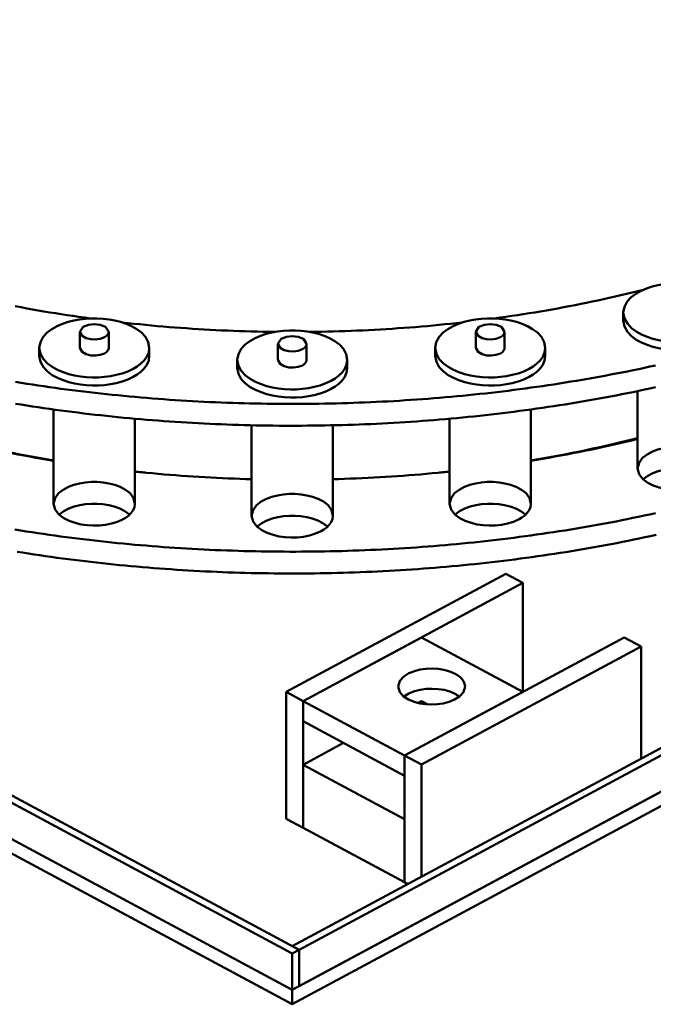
# Model space of a CAD drawing. Header units: millimetres. Extents: x 0 to 841, y 0 to 594.
# Tile 17 of 31: x 280 to 303, y 284 to 319. Entities that reach past the tile are written whole.
import ezdxf

# ---------------------------------------------------------------- set-up
doc = ezdxf.new("R2010")
doc.units = ezdxf.units.MM
doc.layers.add('VIS', color=7, linetype='CONTINUOUS', lineweight=50)

msp = doc.modelspace()

# ---------------------------------------------------------------- linework, layer by layer
at = {"layer": 'VIS'}
for points in [[(228.694, 319.068), (290.24, 286.024)], [(228.453, 318.939), (290, 285.895)], [(290, 286.153), (351.066, 318.939)], [(290.24, 286.024), (351.306, 318.81)], [(228.453, 317.648), (290, 284.604)], [(228.453, 317.648), (290, 284.604)], [(290, 284.604), (351.547, 317.648)], [(290.24, 284.733), (351.306, 317.519)], [(228.453, 317.132), (290, 284.088)], [(290, 284.088), (351.547, 317.132)], [(305.674, 308.663), (305.637, 308.868), (305.536, 309.051), (305.393, 309.205), (305.226, 309.332), (305.044, 309.435), (304.851, 309.519), (304.652, 309.585), (304.449, 309.637), (304.242, 309.674), (304.034, 309.699), (303.824, 309.711), (303.614, 309.711), (303.405, 309.699), (303.197, 309.674), (302.99, 309.637), (302.787, 309.585), (302.588, 309.519), (302.395, 309.435), (302.213, 309.332), (302.046, 309.205), (301.903, 309.051), (301.802, 308.868), (301.764, 308.663)], [(297.185, 308.454), (297.39, 308.482), (297.595, 308.512), (297.801, 308.542), (298.006, 308.573), (298.211, 308.604), (298.416, 308.637), (298.621, 308.671), (298.825, 308.705), (299.03, 308.74), (299.234, 308.776), (299.438, 308.813), (299.642, 308.851), (299.846, 308.89), (300.05, 308.929), (300.253, 308.97), (300.457, 309.011), (300.66, 309.053), (300.863, 309.096), (301.065, 309.14), (301.268, 309.185), (301.47, 309.231), (301.672, 309.278), (301.874, 309.326), (302.076, 309.374), (302.277, 309.424), (302.479, 309.474)], [(297.185, 308.454), (297.39, 308.482), (297.595, 308.512), (297.801, 308.542), (298.006, 308.573), (298.211, 308.604), (298.416, 308.637), (298.621, 308.671), (298.825, 308.705), (299.03, 308.74), (299.234, 308.776), (299.438, 308.813), (299.642, 308.851), (299.846, 308.89), (300.05, 308.929), (300.253, 308.97), (300.457, 309.011), (300.66, 309.053), (300.863, 309.096), (301.065, 309.14), (301.268, 309.185), (301.47, 309.231), (301.672, 309.278), (301.874, 309.326), (302.076, 309.374), (302.277, 309.424), (302.479, 309.474)], [(280.154, 308.89), (280.358, 308.851), (280.562, 308.813), (280.766, 308.776), (280.97, 308.74), (281.175, 308.705), (281.379, 308.671), (281.584, 308.637), (281.789, 308.604), (281.994, 308.573), (282.199, 308.542), (282.405, 308.512), (282.61, 308.482), (282.815, 308.454)], [(280.154, 308.89), (280.358, 308.851), (280.562, 308.813), (280.766, 308.776), (280.97, 308.74), (281.175, 308.705), (281.379, 308.671), (281.584, 308.637), (281.789, 308.604), (281.994, 308.573), (282.199, 308.542), (282.405, 308.512), (282.61, 308.482), (282.815, 308.454)], [(301.764, 308.663), (301.803, 308.454), (301.908, 308.269), (302.054, 308.113), (302.225, 307.986), (302.412, 307.883), (302.608, 307.799), (302.811, 307.734), (303.019, 307.683), (303.229, 307.647), (303.441, 307.624), (303.655, 307.614), (303.868, 307.616), (304.081, 307.631), (304.293, 307.659), (304.502, 307.701), (304.708, 307.757), (304.909, 307.83), (305.102, 307.921)], [(301.764, 308.663), (301.764, 308.376)], [(284.919, 307.407), (284.881, 307.613), (284.78, 307.796), (284.638, 307.95), (284.471, 308.076), (284.288, 308.18), (284.096, 308.263), (283.897, 308.33), (283.693, 308.381), (283.487, 308.419), (283.278, 308.443), (283.069, 308.456), (282.859, 308.456), (282.649, 308.443), (282.441, 308.419), (282.235, 308.381), (282.031, 308.33), (281.832, 308.263), (281.64, 308.18), (281.457, 308.076), (281.29, 307.95), (281.148, 307.796), (281.047, 307.613), (281.009, 307.407)], [(283.474, 307.981), (283.365, 308.151), (283.172, 308.231), (282.964, 308.255), (282.756, 308.231), (282.563, 308.151), (282.454, 307.981)], [(283.956, 308.312), (284.164, 308.289), (284.372, 308.266), (284.579, 308.245), (284.787, 308.224), (284.995, 308.204), (285.203, 308.185), (285.411, 308.167), (285.62, 308.15), (285.828, 308.133), (286.036, 308.118), (286.245, 308.103), (286.453, 308.089), (286.661, 308.075), (286.87, 308.063), (287.079, 308.051), (287.287, 308.04), (287.496, 308.03), (287.705, 308.021), (287.913, 308.013), (288.122, 308.005), (288.331, 307.998), (288.54, 307.992), (288.748, 307.987), (288.957, 307.983), (289.166, 307.979), (289.375, 307.976)], [(283.956, 308.312), (284.164, 308.289), (284.372, 308.266), (284.579, 308.245), (284.787, 308.224), (284.995, 308.204), (285.203, 308.185), (285.411, 308.167), (285.62, 308.15), (285.828, 308.133), (286.036, 308.118), (286.245, 308.103), (286.453, 308.089), (286.661, 308.075), (286.87, 308.063), (287.079, 308.051), (287.287, 308.04), (287.496, 308.03), (287.705, 308.021), (287.913, 308.013), (288.122, 308.005), (288.331, 307.998), (288.54, 307.992), (288.748, 307.987), (288.957, 307.983), (289.166, 307.979), (289.375, 307.976)], [(290.625, 307.976), (290.834, 307.979), (291.043, 307.983), (291.252, 307.987), (291.46, 307.992), (291.669, 307.998), (291.878, 308.005), (292.087, 308.013), (292.295, 308.021), (292.504, 308.03), (292.713, 308.04), (292.921, 308.051), (293.13, 308.063), (293.339, 308.075), (293.547, 308.089), (293.755, 308.103), (293.964, 308.118), (294.172, 308.133), (294.38, 308.15), (294.589, 308.167), (294.797, 308.185), (295.005, 308.204), (295.213, 308.224), (295.421, 308.245), (295.628, 308.266), (295.836, 308.289), (296.044, 308.312)], [(290.625, 307.976), (290.834, 307.979), (291.043, 307.983), (291.252, 307.987), (291.46, 307.992), (291.669, 307.998), (291.878, 308.005), (292.087, 308.013), (292.295, 308.021), (292.504, 308.03), (292.713, 308.04), (292.921, 308.051), (293.13, 308.063), (293.339, 308.075), (293.547, 308.089), (293.755, 308.103), (293.964, 308.118), (294.172, 308.133), (294.38, 308.15), (294.589, 308.167), (294.797, 308.185), (295.005, 308.204), (295.213, 308.224), (295.421, 308.245), (295.628, 308.266), (295.836, 308.289), (296.044, 308.312)], [(298.991, 307.407), (298.953, 307.613), (298.852, 307.796), (298.71, 307.95), (298.543, 308.076), (298.36, 308.18), (298.168, 308.263), (297.969, 308.33), (297.765, 308.381), (297.559, 308.419), (297.351, 308.443), (297.141, 308.456), (296.931, 308.456), (296.722, 308.443), (296.513, 308.419), (296.307, 308.381), (296.103, 308.33), (295.904, 308.263), (295.712, 308.18), (295.529, 308.076), (295.362, 307.95), (295.22, 307.796), (295.119, 307.613), (295.081, 307.407)], [(297.546, 307.981), (297.437, 308.151), (297.244, 308.231), (297.036, 308.255), (296.828, 308.231), (296.635, 308.151), (296.526, 307.981)], [(301.764, 308.376), (301.803, 308.167), (301.908, 307.982), (302.054, 307.827), (302.225, 307.699), (302.412, 307.596), (302.608, 307.513), (302.811, 307.447), (303.019, 307.396), (303.229, 307.36), (303.441, 307.337), (303.655, 307.327), (303.868, 307.33), (304.081, 307.345), (304.293, 307.373), (304.502, 307.414), (304.708, 307.471), (304.909, 307.543), (305.102, 307.634)], [(282.454, 307.981), (282.529, 307.838), (282.674, 307.756), (282.836, 307.716), (283.003, 307.708), (283.168, 307.73), (283.325, 307.787)], [(282.454, 307.981), (282.454, 307.407)], [(283.325, 307.787), (283.361, 307.809), (283.395, 307.835), (283.426, 307.865), (283.451, 307.9), (283.468, 307.939), (283.474, 307.981)], [(283.474, 307.981), (283.474, 307.407)], [(291.955, 306.982), (291.917, 307.187), (291.816, 307.37), (291.674, 307.524), (291.507, 307.651), (291.324, 307.754), (291.132, 307.838), (290.933, 307.904), (290.729, 307.956), (290.523, 307.993), (290.314, 308.018), (290.105, 308.03), (289.895, 308.03), (289.686, 308.018), (289.477, 307.993), (289.271, 307.956), (289.067, 307.904), (288.868, 307.838), (288.676, 307.754), (288.493, 307.651), (288.326, 307.524), (288.184, 307.37), (288.083, 307.187), (288.045, 306.982)], [(290.51, 307.555), (290.401, 307.725), (290.208, 307.805), (290, 307.829), (289.792, 307.805), (289.599, 307.725), (289.49, 307.555)], [(296.526, 307.981), (296.602, 307.838), (296.746, 307.756), (296.908, 307.716), (297.075, 307.708), (297.24, 307.73), (297.397, 307.787)], [(296.526, 307.981), (296.526, 307.407)], [(297.397, 307.787), (297.433, 307.809), (297.468, 307.835), (297.498, 307.865), (297.523, 307.9), (297.54, 307.939), (297.546, 307.981)], [(297.546, 307.981), (297.546, 307.407)], [(289.49, 307.555), (289.565, 307.412), (289.71, 307.33), (289.872, 307.29), (290.039, 307.282), (290.204, 307.305), (290.361, 307.362)], [(289.49, 307.555), (289.49, 306.982)], [(290.361, 307.362), (290.397, 307.384), (290.431, 307.409), (290.462, 307.439), (290.487, 307.474), (290.504, 307.513), (290.51, 307.555)], [(290.51, 307.555), (290.51, 306.982)], [(281.009, 307.407), (281.048, 307.199), (281.152, 307.013), (281.298, 306.858), (281.469, 306.731), (281.656, 306.627), (281.853, 306.544), (282.056, 306.478), (282.263, 306.428), (282.473, 306.391), (282.686, 306.368), (282.899, 306.358), (283.112, 306.361), (283.325, 306.376), (283.537, 306.404), (283.746, 306.446), (283.952, 306.502), (284.153, 306.574), (284.346, 306.665)], [(281.009, 307.407), (281.009, 307.121)], [(282.454, 307.407), (282.529, 307.264), (282.674, 307.182), (282.836, 307.142), (283.003, 307.134), (283.168, 307.156), (283.325, 307.214)], [(283.325, 307.214), (283.361, 307.236), (283.395, 307.261), (283.426, 307.291), (283.451, 307.326), (283.468, 307.365), (283.474, 307.407)], [(284.346, 306.665), (284.487, 306.749), (284.618, 306.848), (284.735, 306.963), (284.831, 307.096), (284.896, 307.246), (284.919, 307.407)], [(284.919, 307.407), (284.919, 307.121)], [(295.081, 307.407), (295.12, 307.199), (295.224, 307.013), (295.37, 306.858), (295.542, 306.731), (295.728, 306.627), (295.925, 306.544), (296.128, 306.478), (296.335, 306.428), (296.546, 306.391), (296.758, 306.368), (296.971, 306.358), (297.185, 306.361), (297.398, 306.376), (297.609, 306.404), (297.819, 306.446), (298.025, 306.502), (298.225, 306.574), (298.419, 306.665)], [(295.081, 307.407), (295.081, 307.121)], [(296.526, 307.407), (296.602, 307.264), (296.746, 307.182), (296.908, 307.142), (297.075, 307.134), (297.24, 307.156), (297.397, 307.214)], [(297.397, 307.214), (297.433, 307.236), (297.468, 307.261), (297.498, 307.291), (297.523, 307.326), (297.54, 307.365), (297.546, 307.407)], [(298.419, 306.665), (298.559, 306.749), (298.69, 306.848), (298.807, 306.963), (298.903, 307.096), (298.968, 307.246), (298.991, 307.407)], [(298.991, 307.407), (298.991, 307.121)], [(280.157, 306.199), (280.359, 306.166), (280.561, 306.135), (280.763, 306.104), (280.965, 306.073), (281.167, 306.044), (281.37, 306.015), (281.572, 305.987), (281.775, 305.959), (281.977, 305.933), (282.18, 305.907), (282.383, 305.881), (282.586, 305.856), (282.789, 305.832), (282.992, 305.809), (283.195, 305.786), (283.398, 305.765), (283.602, 305.743), (283.805, 305.723), (284.008, 305.703), (284.212, 305.684), (284.415, 305.665), (284.619, 305.647), (284.823, 305.63), (285.027, 305.613), (285.23, 305.598), (285.434, 305.582), (285.638, 305.568), (285.842, 305.554), (286.046, 305.541), (286.25, 305.528), (286.454, 305.517), (286.658, 305.506), (286.862, 305.495), (287.067, 305.485), (287.271, 305.476), (287.475, 305.468), (287.679, 305.46), (287.884, 305.453), (288.088, 305.446), (288.292, 305.44), (288.497, 305.435), (288.701, 305.43), (288.905, 305.427), (289.11, 305.423), (289.314, 305.421), (289.519, 305.419), (289.723, 305.418), (289.927, 305.417), (290.132, 305.417), (290.336, 305.418), (290.541, 305.419), (290.745, 305.422), (290.949, 305.424), (291.154, 305.428), (291.358, 305.432), (291.562, 305.436), (291.767, 305.442), (291.971, 305.448), (292.175, 305.455), (292.38, 305.462), (292.584, 305.47), (292.788, 305.479), (292.992, 305.488), (293.197, 305.498), (293.401, 305.509), (293.605, 305.52), (293.809, 305.532), (294.013, 305.545), (294.217, 305.558), (294.421, 305.572), (294.625, 305.587), (294.829, 305.602), (295.032, 305.618), (295.236, 305.635), (295.44, 305.652), (295.643, 305.67), (295.847, 305.689), (296.05, 305.708), (296.254, 305.729), (296.457, 305.749), (296.66, 305.771), (296.864, 305.793), (297.067, 305.816), (297.27, 305.839), (297.473, 305.863), (297.676, 305.888), (297.879, 305.914), (298.081, 305.94), (298.284, 305.967), (298.486, 305.995), (298.689, 306.023), (298.891, 306.052), (299.093, 306.082), (299.296, 306.113), (299.498, 306.144), (299.699, 306.176), (299.901, 306.208), (300.103, 306.242), (300.304, 306.276), (300.506, 306.31), (300.707, 306.346), (300.908, 306.382), (301.109, 306.419), (301.31, 306.457), (301.511, 306.495), (301.712, 306.534), (301.912, 306.574), (302.113, 306.615), (302.313, 306.656), (302.513, 306.698), (302.713, 306.741), (302.912, 306.785)], [(281.009, 307.121), (281.048, 306.912), (281.152, 306.726), (281.298, 306.571), (281.469, 306.444), (281.656, 306.34), (281.853, 306.257), (282.056, 306.191), (282.263, 306.141), (282.473, 306.105), (282.686, 306.082), (282.899, 306.072), (283.112, 306.074), (283.325, 306.089), (283.537, 306.117), (283.746, 306.159), (283.952, 306.215), (284.153, 306.288), (284.346, 306.378)], [(284.346, 306.378), (284.487, 306.463), (284.618, 306.561), (284.735, 306.676), (284.831, 306.809), (284.896, 306.959), (284.919, 307.121)], [(288.045, 306.982), (288.084, 306.773), (288.188, 306.587), (288.334, 306.432), (288.506, 306.305), (288.692, 306.202), (288.889, 306.118), (289.092, 306.052), (289.299, 306.002), (289.51, 305.966), (289.722, 305.943), (289.935, 305.933), (290.149, 305.935), (290.362, 305.95), (290.573, 305.978), (290.783, 306.02), (290.988, 306.076), (291.189, 306.149), (291.382, 306.24)], [(288.045, 306.982), (288.045, 306.695)], [(289.49, 306.982), (289.565, 306.838), (289.71, 306.757), (289.872, 306.717), (290.039, 306.709), (290.204, 306.731), (290.361, 306.788)], [(290.361, 306.788), (290.397, 306.81), (290.431, 306.836), (290.462, 306.866), (290.487, 306.9), (290.504, 306.94), (290.51, 306.982)], [(291.382, 306.24), (291.523, 306.324), (291.654, 306.422), (291.771, 306.537), (291.867, 306.67), (291.932, 306.82), (291.955, 306.982)], [(291.955, 306.982), (291.955, 306.695)], [(295.081, 307.121), (295.12, 306.912), (295.224, 306.726), (295.37, 306.571), (295.542, 306.444), (295.728, 306.34), (295.925, 306.257), (296.128, 306.191), (296.335, 306.141), (296.546, 306.105), (296.758, 306.082), (296.971, 306.072), (297.185, 306.074), (297.398, 306.089), (297.609, 306.117), (297.819, 306.159), (298.025, 306.215), (298.225, 306.288), (298.419, 306.378)], [(298.419, 306.378), (298.559, 306.463), (298.69, 306.561), (298.807, 306.676), (298.903, 306.809), (298.968, 306.959), (298.991, 307.121)], [(288.045, 306.695), (288.084, 306.486), (288.188, 306.301), (288.334, 306.145), (288.506, 306.018), (288.692, 305.915), (288.889, 305.831), (289.092, 305.765), (289.299, 305.715), (289.51, 305.679), (289.722, 305.656), (289.935, 305.646), (290.149, 305.648), (290.362, 305.663), (290.573, 305.691), (290.783, 305.733), (290.988, 305.789), (291.189, 305.862), (291.382, 305.953)], [(291.382, 305.953), (291.523, 306.037), (291.654, 306.135), (291.771, 306.25), (291.867, 306.383), (291.932, 306.533), (291.955, 306.695)], [(280.157, 305.424), (280.359, 305.392), (280.561, 305.36), (280.763, 305.329), (280.965, 305.299), (281.167, 305.269), (281.37, 305.241), (281.572, 305.212), (281.775, 305.185), (281.977, 305.158), (282.18, 305.132), (282.383, 305.107), (282.586, 305.082), (282.789, 305.058), (282.992, 305.035), (283.195, 305.012), (283.398, 304.99), (283.602, 304.969), (283.805, 304.948), (284.008, 304.928), (284.212, 304.909), (284.415, 304.891), (284.619, 304.873), (284.823, 304.856), (285.027, 304.839), (285.23, 304.823), (285.434, 304.808), (285.638, 304.794), (285.842, 304.78), (286.046, 304.767), (286.25, 304.754), (286.454, 304.742), (286.658, 304.731), (286.862, 304.721), (287.067, 304.711), (287.271, 304.702), (287.475, 304.693), (287.679, 304.685), (287.884, 304.678), (288.088, 304.672), (288.292, 304.666), (288.497, 304.661), (288.701, 304.656), (288.905, 304.652), (289.11, 304.649), (289.314, 304.646), (289.519, 304.644), (289.723, 304.643), (289.927, 304.643), (290.132, 304.643), (290.336, 304.644), (290.541, 304.645), (290.745, 304.647), (290.949, 304.65), (291.154, 304.653), (291.358, 304.657), (291.562, 304.662), (291.767, 304.667), (291.971, 304.673), (292.175, 304.68), (292.38, 304.687), (292.584, 304.695), (292.788, 304.704), (292.992, 304.713), (293.197, 304.724), (293.401, 304.734), (293.605, 304.746), (293.809, 304.758), (294.013, 304.77), (294.217, 304.784), (294.421, 304.798), (294.625, 304.812), (294.829, 304.828), (295.032, 304.844), (295.236, 304.86), (295.44, 304.878), (295.643, 304.896), (295.847, 304.915), (296.05, 304.934), (296.254, 304.954), (296.457, 304.975), (296.66, 304.996), (296.864, 305.018), (297.067, 305.041), (297.27, 305.065), (297.473, 305.089), (297.676, 305.114), (297.879, 305.14), (298.081, 305.166), (298.284, 305.193), (298.486, 305.22), (298.689, 305.249), (298.891, 305.278), (299.093, 305.308), (299.296, 305.338), (299.498, 305.369), (299.699, 305.401), (299.901, 305.434), (300.103, 305.467), (300.304, 305.501), (300.506, 305.536), (300.707, 305.571), (300.908, 305.608), (301.109, 305.645), (301.31, 305.682), (301.511, 305.721), (301.712, 305.76), (301.912, 305.8), (302.113, 305.84), (302.313, 305.882), (302.513, 305.924), (302.713, 305.967), (302.912, 306.01)], [(302.274, 305.874), (302.274, 303.127)], [(281.519, 305.22), (281.519, 301.871)], [(298.481, 305.22), (298.481, 301.871)], [(284.409, 304.891), (284.409, 301.871)], [(295.591, 304.891), (295.591, 301.871)], [(288.555, 304.659), (288.555, 301.446)], [(291.445, 304.659), (291.445, 301.446)], [(277.726, 304.201), (277.923, 304.151), (278.122, 304.102), (278.32, 304.054), (278.518, 304.007), (278.717, 303.961), (278.916, 303.916), (279.115, 303.871), (279.315, 303.828), (279.514, 303.785), (279.714, 303.743), (279.914, 303.703), (280.114, 303.663), (280.314, 303.624), (280.514, 303.586), (280.715, 303.548), (280.916, 303.512), (281.117, 303.476), (281.318, 303.441), (281.519, 303.407)], [(277.726, 304.174), (277.935, 304.122), (278.144, 304.072), (278.353, 304.023), (278.563, 303.974), (278.773, 303.927), (278.983, 303.881), (279.193, 303.835), (279.404, 303.791), (279.614, 303.747), (279.825, 303.705), (280.036, 303.663), (280.248, 303.622), (280.459, 303.583), (280.671, 303.544), (280.882, 303.506), (281.094, 303.469), (281.307, 303.433), (281.519, 303.398)], [(298.481, 303.407), (298.682, 303.441), (298.883, 303.476), (299.084, 303.512), (299.285, 303.548), (299.486, 303.586), (299.686, 303.624), (299.886, 303.663), (300.086, 303.703), (300.286, 303.743), (300.486, 303.785), (300.685, 303.828), (300.885, 303.871), (301.084, 303.916), (301.283, 303.961), (301.482, 304.007), (301.68, 304.054), (301.878, 304.102), (302.077, 304.151), (302.274, 304.201)], [(298.481, 303.398), (298.693, 303.433), (298.906, 303.469), (299.118, 303.506), (299.329, 303.544), (299.541, 303.583), (299.752, 303.622), (299.964, 303.663), (300.175, 303.705), (300.386, 303.747), (300.596, 303.791), (300.807, 303.835), (301.017, 303.881), (301.227, 303.927), (301.437, 303.974), (301.647, 304.023), (301.856, 304.072), (302.065, 304.122), (302.274, 304.174)], [(302.274, 303.127), (302.324, 303.329), (302.449, 303.497), (302.613, 303.626), (302.799, 303.725), (302.995, 303.798), (303.198, 303.851), (303.405, 303.884), (303.614, 303.901), (303.824, 303.901), (304.034, 303.884), (304.241, 303.851), (304.444, 303.798), (304.64, 303.725), (304.825, 303.626), (304.99, 303.497), (305.115, 303.329), (305.164, 303.127)], [(284.409, 303.014), (284.468, 303.008), (284.528, 303.001), (284.587, 302.995), (284.647, 302.989), (284.707, 302.983), (284.766, 302.977)], [(284.409, 303.013), (284.616, 302.992), (284.822, 302.972), (285.029, 302.952), (285.236, 302.933), (285.443, 302.915), (285.65, 302.898), (285.857, 302.882), (286.065, 302.866), (286.272, 302.852), (286.479, 302.838), (286.687, 302.825), (286.894, 302.812), (287.102, 302.801), (287.309, 302.79), (287.517, 302.78), (287.724, 302.771), (287.932, 302.763), (288.14, 302.755), (288.347, 302.749), (288.555, 302.743)], [(291.445, 302.743), (291.653, 302.749), (291.86, 302.755), (292.068, 302.763), (292.276, 302.771), (292.483, 302.78), (292.691, 302.79), (292.898, 302.801), (293.106, 302.812), (293.313, 302.825), (293.521, 302.838), (293.728, 302.852), (293.935, 302.866), (294.143, 302.882), (294.35, 302.898), (294.557, 302.915), (294.764, 302.933), (294.971, 302.952), (295.178, 302.972), (295.384, 302.992), (295.591, 303.013)], [(295.234, 302.977), (295.293, 302.983), (295.353, 302.989), (295.413, 302.995), (295.472, 303.001), (295.532, 303.008), (295.591, 303.014)], [(304.741, 302.578), (304.542, 302.489), (304.333, 302.425), (304.119, 302.381), (303.902, 302.357), (303.684, 302.351), (303.465, 302.363), (303.249, 302.393), (303.036, 302.443), (302.83, 302.515), (302.635, 302.614), (302.461, 302.745), (302.328, 302.917), (302.274, 303.127)], [(302.467, 302.74), (302.632, 302.863), (302.815, 302.957), (303.008, 303.028), (303.208, 303.078), (303.411, 303.11), (303.616, 303.126), (303.822, 303.126), (304.028, 303.11), (304.231, 303.078), (304.431, 303.028), (304.624, 302.957), (304.807, 302.863), (304.972, 302.74)], [(281.519, 301.871), (281.569, 302.073), (281.693, 302.241), (281.858, 302.371), (282.043, 302.469), (282.24, 302.543), (282.443, 302.595), (282.65, 302.629), (282.859, 302.645), (283.069, 302.645), (283.278, 302.629), (283.485, 302.595), (283.688, 302.543), (283.885, 302.469), (284.07, 302.371), (284.234, 302.241), (284.359, 302.073), (284.409, 301.871)], [(295.591, 301.871), (295.641, 302.073), (295.766, 302.241), (295.93, 302.371), (296.115, 302.469), (296.312, 302.543), (296.515, 302.595), (296.722, 302.629), (296.931, 302.645), (297.141, 302.645), (297.35, 302.629), (297.557, 302.595), (297.76, 302.543), (297.957, 302.469), (298.142, 302.371), (298.307, 302.241), (298.431, 302.073), (298.481, 301.871)], [(288.555, 301.446), (288.605, 301.648), (288.73, 301.815), (288.894, 301.945), (289.079, 302.044), (289.276, 302.117), (289.479, 302.169), (289.686, 302.203), (289.895, 302.22), (290.105, 302.22), (290.314, 302.203), (290.521, 302.169), (290.724, 302.117), (290.921, 302.044), (291.106, 301.945), (291.27, 301.815), (291.395, 301.648), (291.445, 301.446)], [(280.143, 300.952), (280.345, 300.919), (280.547, 300.888), (280.749, 300.857), (280.951, 300.826), (281.154, 300.797), (281.356, 300.768), (281.559, 300.739), (281.761, 300.712), (281.964, 300.685), (282.167, 300.659), (282.37, 300.634), (282.573, 300.609), (282.776, 300.585), (282.979, 300.561), (283.182, 300.539), (283.386, 300.517), (283.589, 300.495), (283.792, 300.475), (283.996, 300.455), (284.2, 300.436), (284.403, 300.417), (284.607, 300.399), (284.811, 300.382), (285.014, 300.365), (285.218, 300.349), (285.422, 300.334), (285.626, 300.32), (285.83, 300.306), (286.034, 300.293), (286.238, 300.28), (286.443, 300.268), (286.647, 300.257), (286.851, 300.246), (287.055, 300.237), (287.26, 300.227), (287.464, 300.219), (287.668, 300.211), (287.873, 300.204), (288.077, 300.197), (288.281, 300.191), (288.486, 300.186), (288.69, 300.181), (288.895, 300.178), (289.099, 300.174), (289.304, 300.172), (289.508, 300.17), (289.713, 300.169), (289.917, 300.168), (290.122, 300.168), (290.326, 300.169), (290.531, 300.17), (290.735, 300.172), (290.94, 300.175), (291.144, 300.178), (291.349, 300.182), (291.553, 300.187), (291.757, 300.192), (291.962, 300.198), (292.166, 300.205), (292.371, 300.212), (292.575, 300.22), (292.779, 300.229), (292.984, 300.238), (293.188, 300.248), (293.392, 300.259), (293.596, 300.27), (293.8, 300.282), (294.004, 300.295), (294.208, 300.308), (294.413, 300.322), (294.616, 300.337), (294.82, 300.352), (295.024, 300.368), (295.228, 300.385), (295.432, 300.402), (295.636, 300.42), (295.839, 300.439), (296.043, 300.459), (296.246, 300.479), (296.45, 300.499), (296.653, 300.521), (296.856, 300.543), (297.06, 300.566), (297.263, 300.589), (297.466, 300.613), (297.669, 300.638), (297.872, 300.664), (298.074, 300.69), (298.277, 300.717), (298.48, 300.745), (298.682, 300.773), (298.885, 300.802), (299.087, 300.832), (299.289, 300.862), (299.491, 300.894), (299.693, 300.926), (299.895, 300.958), (300.097, 300.991), (300.299, 301.026), (300.5, 301.06), (300.702, 301.096), (300.903, 301.132), (301.104, 301.169), (301.305, 301.207), (301.506, 301.245), (301.707, 301.284), (301.907, 301.324), (302.108, 301.365), (302.308, 301.406), (302.508, 301.448), (302.708, 301.491), (302.908, 301.535)], [(283.986, 301.323), (283.786, 301.234), (283.578, 301.169), (283.364, 301.126), (283.146, 301.102), (282.928, 301.096), (282.71, 301.108), (282.494, 301.138), (282.281, 301.188), (282.075, 301.26), (281.88, 301.358), (281.706, 301.49), (281.573, 301.662), (281.519, 301.871)], [(281.712, 301.484), (281.876, 301.608), (282.059, 301.702), (282.253, 301.772), (282.452, 301.822), (282.656, 301.855), (282.861, 301.871), (283.067, 301.871), (283.272, 301.855), (283.476, 301.822), (283.675, 301.772), (283.869, 301.702), (284.052, 301.608), (284.216, 301.484)], [(284.409, 301.871), (284.392, 301.752), (284.344, 301.641), (284.273, 301.543), (284.186, 301.458), (284.09, 301.385), (283.986, 301.323)], [(298.058, 301.323), (297.859, 301.234), (297.65, 301.169), (297.436, 301.126), (297.219, 301.102), (297, 301.096), (296.782, 301.108), (296.566, 301.138), (296.353, 301.188), (296.147, 301.26), (295.952, 301.358), (295.778, 301.49), (295.645, 301.662), (295.591, 301.871)], [(295.784, 301.484), (295.948, 301.608), (296.131, 301.702), (296.325, 301.772), (296.524, 301.822), (296.728, 301.855), (296.933, 301.871), (297.139, 301.871), (297.344, 301.855), (297.548, 301.822), (297.747, 301.772), (297.941, 301.702), (298.124, 301.608), (298.288, 301.484)], [(298.481, 301.871), (298.464, 301.752), (298.416, 301.641), (298.345, 301.543), (298.259, 301.458), (298.162, 301.385), (298.058, 301.323)], [(291.022, 300.897), (290.823, 300.808), (290.614, 300.743), (290.4, 300.7), (290.183, 300.676), (289.964, 300.67), (289.746, 300.682), (289.53, 300.712), (289.317, 300.762), (289.111, 300.834), (288.916, 300.933), (288.742, 301.064), (288.609, 301.236), (288.555, 301.446)], [(288.748, 301.059), (288.912, 301.182), (289.095, 301.276), (289.289, 301.347), (289.488, 301.397), (289.692, 301.429), (289.897, 301.445), (290.103, 301.445), (290.308, 301.429), (290.512, 301.397), (290.711, 301.347), (290.905, 301.276), (291.088, 301.182), (291.252, 301.059)], [(291.445, 301.446), (291.428, 301.326), (291.38, 301.215), (291.309, 301.117), (291.223, 301.032), (291.126, 300.959), (291.022, 300.897)], [(280.216, 300.166), (280.417, 300.133), (280.619, 300.102), (280.821, 300.071), (281.023, 300.041), (281.225, 300.012), (281.427, 299.983), (281.629, 299.955), (281.831, 299.928), (282.033, 299.902), (282.236, 299.876), (282.438, 299.851), (282.641, 299.826), (282.844, 299.802), (283.046, 299.779), (283.249, 299.757), (283.452, 299.735), (283.655, 299.714), (283.858, 299.694), (284.061, 299.674), (284.264, 299.655), (284.468, 299.637), (284.671, 299.619), (284.874, 299.602), (285.078, 299.586), (285.281, 299.57), (285.485, 299.555), (285.688, 299.541), (285.892, 299.527), (286.095, 299.514), (286.299, 299.502), (286.503, 299.49), (286.707, 299.479), (286.91, 299.469), (287.114, 299.459), (287.318, 299.45), (287.522, 299.442), (287.726, 299.434), (287.93, 299.427), (288.134, 299.421), (288.338, 299.415), (288.542, 299.41), (288.746, 299.406), (288.95, 299.402), (289.154, 299.399), (289.358, 299.397), (289.562, 299.395), (289.766, 299.394), (289.97, 299.393), (290.174, 299.394), (290.378, 299.395), (290.582, 299.396), (290.786, 299.398), (290.99, 299.401), (291.194, 299.405), (291.398, 299.409), (291.602, 299.414), (291.806, 299.419), (292.01, 299.425), (292.214, 299.432), (292.418, 299.44), (292.622, 299.448), (292.826, 299.457), (293.03, 299.466), (293.234, 299.476), (293.438, 299.487), (293.641, 299.498), (293.845, 299.511), (294.049, 299.523), (294.252, 299.537), (294.456, 299.551), (294.659, 299.566), (294.863, 299.581), (295.066, 299.597), (295.27, 299.614), (295.473, 299.632), (295.676, 299.65), (295.879, 299.668), (296.083, 299.688), (296.286, 299.708), (296.489, 299.729), (296.691, 299.75), (296.894, 299.773), (297.097, 299.796), (297.3, 299.819), (297.502, 299.843), (297.705, 299.868), (297.907, 299.894), (298.11, 299.92), (298.312, 299.947), (298.514, 299.975), (298.716, 300.004), (298.918, 300.033), (299.12, 300.062), (299.322, 300.093), (299.524, 300.124), (299.725, 300.156), (299.927, 300.189), (300.128, 300.222), (300.329, 300.256), (300.53, 300.291), (300.731, 300.327), (300.932, 300.363), (301.133, 300.4), (301.333, 300.437), (301.534, 300.476), (301.734, 300.515), (301.934, 300.555), (302.134, 300.596), (302.334, 300.637), (302.533, 300.679), (302.733, 300.722), (302.932, 300.766)], [(289.781, 295.185), (297.594, 299.38)], [(298.195, 299.058), (297.594, 299.38)], [(290.382, 294.863), (298.195, 299.058)], [(298.195, 295.185), (298.195, 299.058)], [(290.382, 294.863), (294.589, 297.121)], [(293.988, 292.926), (301.801, 297.121)], [(298.195, 295.185), (294.589, 297.121)], [(302.402, 296.799), (301.801, 297.121)], [(294.589, 292.604), (302.402, 296.799)], [(302.402, 292.812), (302.402, 296.799)], [(293.76, 295.379), (293.82, 295.58), (293.963, 295.736), (294.143, 295.849), (294.34, 295.928), (294.546, 295.98), (294.757, 296.009), (294.969, 296.018), (295.181, 296.005), (295.391, 295.972), (295.596, 295.915), (295.791, 295.831)], [(295.791, 295.831), (295.877, 295.779), (295.956, 295.719), (296.027, 295.649), (296.086, 295.569), (296.125, 295.477), (296.14, 295.379)], [(296.14, 295.379), (296.081, 295.18), (295.941, 295.025), (295.764, 294.913), (295.57, 294.834), (295.367, 294.78), (295.159, 294.75), (294.95, 294.74), (294.74, 294.75), (294.532, 294.78), (294.329, 294.834), (294.135, 294.913), (293.958, 295.025), (293.819, 295.18), (293.76, 295.379)], [(293.965, 295.02), (294.145, 295.132), (294.342, 295.211), (294.548, 295.263), (294.758, 295.292), (294.97, 295.301), (295.182, 295.288), (295.392, 295.255), (295.596, 295.198), (295.791, 295.113)], [(290.382, 294.863), (289.781, 295.185)], [(289.781, 290.682), (289.781, 295.185)], [(293.988, 292.926), (298.195, 295.185)], [(295.791, 295.113), (295.816, 295.1), (295.841, 295.085), (295.865, 295.07), (295.889, 295.054), (295.912, 295.038), (295.934, 295.02)], [(290.382, 290.359), (290.382, 294.863)], [(293.988, 292.926), (290.382, 294.863)], [(290.382, 294.145), (290.382, 294.863)], [(294.473, 294.793), (294.589, 294.855)], [(294.794, 294.745), (294.589, 294.855)], [(293.988, 292.209), (290.382, 294.145)], [(290.382, 292.596), (291.824, 293.371)], [(294.589, 292.604), (293.988, 292.926)], [(293.988, 288.423), (293.988, 292.926)], [(293.988, 292.209), (293.988, 292.926)], [(293.988, 290.66), (290.382, 292.596)], [(290.382, 290.359), (290.382, 292.596)], [(294.589, 288.617), (294.589, 292.604)], [(290.382, 290.359), (289.781, 290.682)], [(293.988, 288.423), (290.382, 290.359)], [(293.988, 288.423), (293.988, 290.66)], [(294.108, 288.358), (293.988, 288.423)], [(290, 286.153), (290.24, 286.024)], [(290, 285.895), (290.24, 286.024)], [(290, 284.604), (290, 285.895)], [(290.24, 284.733), (290.24, 286.024)], [(290.24, 284.733), (290.24, 286.024)], [(290, 284.604), (290.24, 284.733)], [(290, 284.088), (290, 284.604)]]:
    msp.add_lwpolyline(points, dxfattribs=at)

doc.saveas('drawing.dxf')
